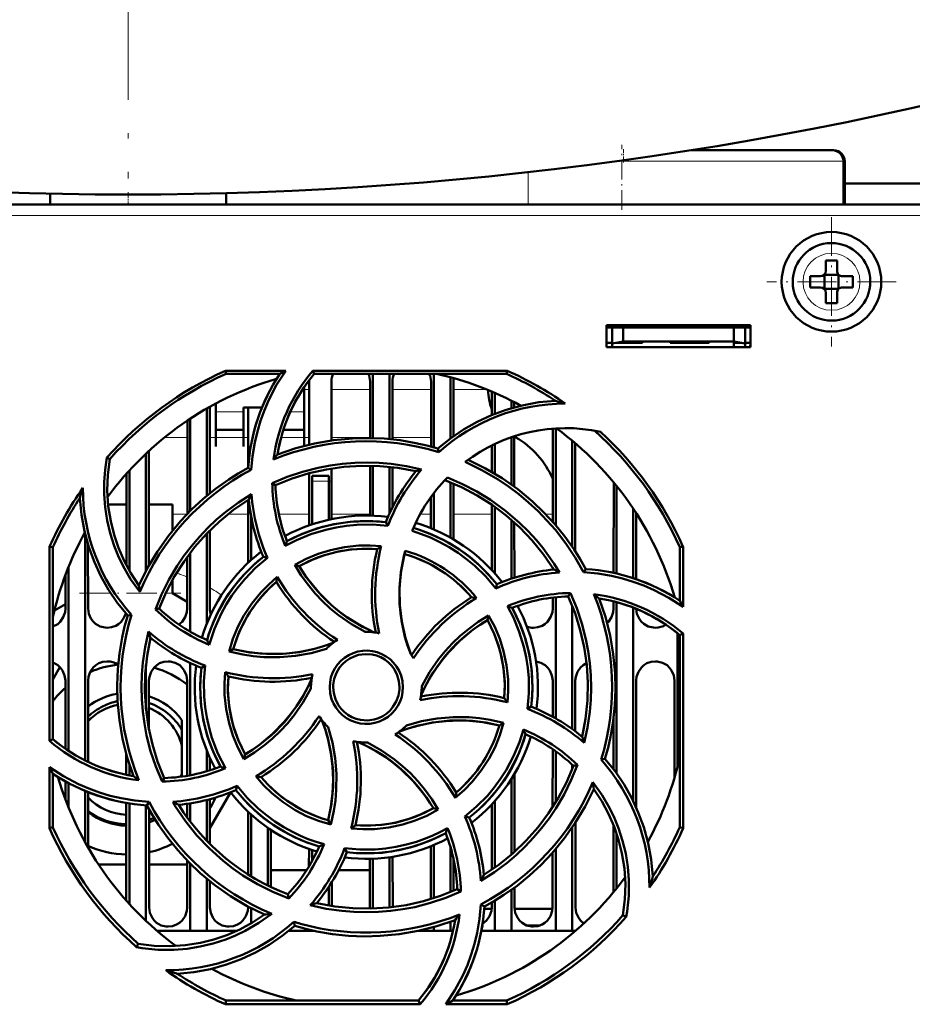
# Model space of a CAD drawing. Extents: x -1768 to 2122, y -1726 to 708.
# Tile 30 of 71: x 387 to 467, y -1472 to -1383. Entities that reach past the tile are written whole.
import ezdxf

# ---------------------------------------------------------------- set-up
doc = ezdxf.new("R2010")
doc.units = 0
doc.linetypes.add('DASHDOT', pattern=[18.5, 12, -3, 0.5, -3])

msp = doc.modelspace()

# ---------------------------------------------------------------- linework, layer by layer
at = {"color": 7, "linetype": 'DASHDOT', "lineweight": 18}
msp.add_line((396.557, -1082.306), (396.557, -1397.397), dxfattribs=at)
at = {"color": 7, "linetype": 'DASHDOT', "lineweight": 18, "ltscale": 0.146631}
msp.add_line((441.142, -1400.228), (441.142, -1394.363), dxfattribs=at)
at = {"color": 7, "linetype": 'DASHDOT', "lineweight": 18, "ltscale": 0.030017}
msp.add_line((441.274, -1394.751), (441.274, -1395.952), dxfattribs=at)
at = {"color": 7, "lineweight": 50}
for p, q in [((460.142, -1394.852), (447.39, -1394.852)), ((460.274, -1394.852), (460.142, -1394.852)), ((461.142, -1399.739), (461.142, -1395.852)), ((461.274, -1399.739), (461.274, -1395.852)), ((501.397, -1397.852), (461.274, -1397.852)), ((389.521, -1399.739), (389.521, -1398.776)), ((405.407, -1399.739), (405.407, -1398.731)), ((495.55, -1399.739), (297.57, -1399.739)), ((459.57, -1404.812), (459.57, -1405.734)), ((460.57, -1405.734), (460.57, -1404.812)), ((458.148, -1406.234), (459.07, -1406.234)), ((459.434, -1406.099), (459.423, -1406.088)), ((459.434, -1406.099), (459.434, -1407.37)), ((460.705, -1406.099), (459.434, -1406.099)), ((460.716, -1406.088), (460.705, -1406.099)), ((460.705, -1406.099), (460.705, -1407.37)), ((461.992, -1406.234), (461.07, -1406.234)), ((458.148, -1407.234), (459.07, -1407.234)), ((459.434, -1407.37), (459.423, -1407.381)), ((459.434, -1407.37), (460.705, -1407.37)), ((460.705, -1407.37), (460.716, -1407.381)), ((461.992, -1407.234), (461.07, -1407.234)), ((459.57, -1407.734), (459.57, -1408.656)), ((460.57, -1407.734), (460.57, -1408.656)), ((439.765, -1412.639), (439.765, -1410.639)), ((439.765, -1410.639), (452.765, -1410.639)), ((439.765, -1410.852), (452.765, -1410.852)), ((440.265, -1410.852), (440.265, -1412.298)), ((441.265, -1412.122), (441.265, -1410.852)), ((451.265, -1410.852), (451.265, -1412.122)), ((452.265, -1410.852), (452.265, -1412.298)), ((452.765, -1410.639), (452.765, -1412.639)), ((439.765, -1412.239), (440.265, -1412.239)), ((452.765, -1412.639), (439.765, -1412.639)), ((440.265, -1412.298), (441.265, -1412.122)), ((440.265, -1412.639), (440.265, -1412.298)), ((441.265, -1412.239), (440.601, -1412.239)), ((441.265, -1412.122), (451.265, -1412.122)), ((443.015, -1412.239), (441.265, -1412.239)), ((443.015, -1412.122), (443.015, -1412.239)), ((443.015, -1412.122), (443.015, -1412.239)), ((443.015, -1412.122), (443.015, -1412.239)), ((443.015, -1412.239), (443.015, -1412.122)), ((443.015, -1412.122), (443.015, -1412.239)), ((445.515, -1412.239), (445.515, -1412.122)), ((447.265, -1412.239), (445.515, -1412.239)), ((449.015, -1412.239), (447.265, -1412.239)), ((449.015, -1412.122), (449.015, -1412.239)), ((449.015, -1412.122), (449.015, -1412.239)), ((449.015, -1412.122), (449.015, -1412.239)), ((449.015, -1412.122), (449.015, -1412.239)), ((449.015, -1412.122), (449.015, -1412.239)), ((449.015, -1412.122), (449.015, -1412.239)), ((449.015, -1412.122), (449.015, -1412.239)), ((451.265, -1412.122), (452.265, -1412.298)), ((451.929, -1412.239), (451.265, -1412.239)), ((451.265, -1412.239), (451.265, -1412.639)), ((452.265, -1412.239), (452.765, -1412.239)), ((452.265, -1412.298), (452.265, -1412.639)), ((452.739, -1412.639), (452.744, -1412.239)), ((405.352, -1414.758), (410.783, -1414.758)), ((405.412, -1415.039), (405.352, -1414.758)), ((410.25, -1415.039), (405.412, -1415.039)), ((413.233, -1414.758), (430.779, -1414.758)), ((413.363, -1415.039), (413.233, -1414.758)), ((430.719, -1415.039), (413.363, -1415.039)), ((418.665, -1415.039), (418.665, -1420.846)), ((420.165, -1415.039), (420.165, -1420.935)), ((424.165, -1415.039), (424.165, -1421.682)), ((425.665, -1415.353), (425.665, -1420.87)), ((430.779, -1414.758), (430.719, -1415.039)), ((412.465, -1418.648), (412.465, -1416.219)), ((412.905, -1421.437), (412.908, -1415.739)), ((414.923, -1415.739), (414.925, -1421.058)), ((418.406, -1420.841), (418.408, -1415.739)), ((420.423, -1415.739), (420.425, -1420.961)), ((423.905, -1421.61), (423.908, -1415.739)), ((425.923, -1415.739), (425.925, -1420.682)), ((429.406, -1418.762), (429.407, -1416.649)), ((429.665, -1416.76), (429.665, -1418.658)), ((403.924, -1418.021), (403.927, -1425.833)), ((404.465, -1417.726), (404.465, -1418.648)), ((406.965, -1418.096), (408.633, -1418.096)), ((406.965, -1418.648), (406.965, -1418.096)), ((407.404, -1423.408), (407.407, -1418.096)), ((431.165, -1417.466), (431.165, -1418.144)), ((431.423, -1417.599), (431.424, -1418.071)), ((403.665, -1418.167), (403.665, -1426.048)), ((404.465, -1418.648), (404.465, -1421.595)), ((406.965, -1421.595), (406.965, -1418.648)), ((412.465, -1421.545), (412.465, -1418.648)), ((401.902, -1427.686), (401.906, -1419.258)), ((402.165, -1419.086), (402.165, -1427.419)), ((404.465, -1420.096), (406.965, -1420.096)), ((410.575, -1420.096), (412.465, -1420.096)), ((431.165, -1420.766), (431.165, -1425.043)), ((431.424, -1420.697), (431.565, -1420.781)), ((431.425, -1420.68), (431.427, -1425.234)), ((434.902, -1428.411), (434.906, -1419.987)), ((435.165, -1419.969), (435.165, -1428.713)), ((404.465, -1421.595), (404.465, -1421.596)), ((406.965, -1421.596), (406.965, -1421.595)), ((429.404, -1423.903), (429.405, -1421.5)), ((429.665, -1421.375), (429.665, -1424.058)), ((436.665, -1421.09), (436.665, -1430.676)), ((436.925, -1421.31), (436.93, -1431.074)), ((398.165, -1422.244), (398.165, -1432.839)), ((398.425, -1422.002), (398.43, -1432.35)), ((424.6, -1422.11), (424.528, -1421.788)), ((394.898, -1422.74), (394.629, -1422.609)), ((418.402, -1427.843), (418.404, -1423.34)), ((418.665, -1423.346), (418.665, -1427.851)), ((396.4, -1432.334), (396.404, -1424.057)), ((396.665, -1423.768), (396.665, -1432.813)), ((407.675, -1423.709), (407.396, -1423.53)), ((412.902, -1428.724), (412.904, -1424.015)), ((413.165, -1424.739), (413.165, -1424.239)), ((414.665, -1424.239), (413.165, -1424.239)), ((414.665, -1424.739), (414.665, -1424.239)), ((414.926, -1423.586), (414.928, -1428.16)), ((420.165, -1423.448), (420.165, -1427.635)), ((420.426, -1423.477), (420.428, -1427.088)), ((409.571, -1424.913), (409.866, -1425.098)), ((413.165, -1428.634), (413.165, -1424.739)), ((414.665, -1424.739), (414.665, -1428.217)), ((425.665, -1424.839), (425.665, -1429.83)), ((425.927, -1424.949), (425.929, -1429.982)), ((440.4, -1433.015), (440.404, -1424.846)), ((440.665, -1425.167), (440.665, -1433.081)), ((424.165, -1425.812), (424.165, -1429.09)), ((394.746, -1426.852), (396.402, -1426.852)), ((398.427, -1426.852), (400.565, -1426.852)), ((400.565, -1426.852), (400.565, -1429.196)), ((407.4, -1432.091), (407.403, -1426.419)), ((423.902, -1428.98), (423.903, -1426.162)), ((429.4, -1432.767), (429.403, -1426.862)), ((429.665, -1427.046), (429.665, -1433.059)), ((442.165, -1427.209), (442.165, -1433.488)), ((442.428, -1427.609), (442.431, -1433.577)), ((407.665, -1431.846), (407.665, -1427.943)), ((420.009, -1428.763), (419.819, -1428.442)), ((431.165, -1428.226), (431.165, -1433.539)), ((431.428, -1428.458), (431.431, -1433.452)), ((392.665, -1429.472), (392.665, -1449.946)), ((403.665, -1429.458), (403.665, -1437.604)), ((403.929, -1429.19), (403.932, -1436.239)), ((392.929, -1430.435), (392.932, -1436.239)), ((389.453, -1448.185), (389.469, -1430.622)), ((389.469, -1430.622), (389.765, -1430.686)), ((389.765, -1448.041), (389.765, -1430.686)), ((402.165, -1431.207), (402.165, -1438.326)), ((446.365, -1430.686), (446.661, -1430.622)), ((446.365, -1435.524), (446.365, -1430.686)), ((446.661, -1430.622), (446.666, -1436.094)), ((401.898, -1436.239), (401.901, -1431.561)), ((409.137, -1431.659), (408.772, -1431.565)), ((411.596, -1432.297), (412.005, -1432.406)), ((390.898, -1436.239), (390.9, -1433.188)), ((391.165, -1432.504), (391.165, -1449.088)), ((434.9, -1432.728), (434.9, -1432.542)), ((437.69, -1432.957), (437.874, -1432.67)), ((400.565, -1433.653), (400.565, -1434.852)), ((429.745, -1434.413), (429.839, -1434.045)), ((400.565, -1434.852), (401.898, -1435.636)), ((436.497, -1434.836), (436.306, -1435.14)), ((390.898, -1435.832), (389.903, -1436.417)), ((434.898, -1436.239), (434.899, -1435.243)), ((435.165, -1435.213), (435.165, -1446.158)), ((440.398, -1436.239), (440.399, -1435.585)), ((440.665, -1435.658), (440.665, -1451.119)), ((445.899, -1435.227), (445.899, -1435.198)), ((399.017, -1436.32), (399.368, -1436.239)), ((436.665, -1435.987), (436.665, -1447.123)), ((442.165, -1436.153), (442.165, -1453.621)), ((396.852, -1436.801), (396.514, -1436.876)), ((429.11, -1436.864), (428.998, -1437.279)), ((446.165, -1438.472), (446.165, -1450.508)), ((446.365, -1438.637), (446.668, -1438.496)), ((446.668, -1438.496), (446.684, -1456.06)), ((446.365, -1455.992), (446.365, -1438.637)), ((405.674, -1440.111), (406.049, -1439.894)), ((402.165, -1441.147), (402.165, -1451.291)), ((389.765, -1442.629), (390.401, -1441.527)), ((398.165, -1441.326), (398.165, -1445.337)), ((403.505, -1441.388), (403.169, -1441.585)), ((390.893, -1448.898), (390.896, -1442.739)), ((392.935, -1442.739), (392.938, -1450.08)), ((398.435, -1442.739), (398.437, -1447.183)), ((401.892, -1451.339), (401.896, -1442.739)), ((434.894, -1446.005), (434.896, -1442.739)), ((436.935, -1442.739), (436.937, -1447.323)), ((442.435, -1442.739), (442.44, -1454.209)), ((445.891, -1451.505), (445.896, -1442.739)), ((413.065, -1443.339), (413.066, -1443.446)), ((423.065, -1443.339), (423.064, -1443.232)), ((432.625, -1445.293), (432.962, -1445.093)), ((401.415, -1447.197), (401.415, -1446.319)), ((440.392, -1450.75), (440.394, -1446.125)), ((401.415, -1447.197), (401.415, -1448.636)), ((430.465, -1446.563), (430.081, -1446.784)), ((389.765, -1448.041), (389.453, -1448.185)), ((401.415, -1451.067), (401.415, -1448.636)), ((403.665, -1449.074), (403.665, -1450.928)), ((434.89, -1454.154), (434.893, -1448.934)), ((435.165, -1449.123), (435.165, -1453.715)), ((396.392, -1451.241), (396.392, -1449.389)), ((403.938, -1449.717), (403.939, -1450.844)), ((407.017, -1449.83), (407.132, -1449.399)), ((439.266, -1449.88), (439.617, -1449.802)), ((389.446, -1456.06), (389.451, -1450.558)), ((396.665, -1450.29), (396.665, -1451.295)), ((436.665, -1450.348), (436.665, -1450.69)), ((437.128, -1450.355), (436.762, -1450.439)), ((389.765, -1455.992), (389.765, -1451.154)), ((390.891, -1453.465), (390.891, -1451.837)), ((399.624, -1451.858), (399.824, -1451.538)), ((401.415, -1451.067), (401.415, -1451.411)), ((431.165, -1451.624), (431.165, -1458.454)), ((431.439, -1451.175), (431.442, -1458.209)), ((391.165, -1451.99), (391.165, -1454.174)), ((392.665, -1452.707), (392.665, -1457.333)), ((406.393, -1452.243), (406.292, -1452.632)), ((392.94, -1452.819), (392.942, -1457.824)), ((403.665, -1453.52), (403.665, -1457.217)), ((403.94, -1453.449), (403.942, -1457.498)), ((405.814, -1452.833), (403.941, -1456.077)), ((429.665, -1453.62), (429.665, -1459.632)), ((396.386, -1462.601), (396.39, -1453.785)), ((396.665, -1453.834), (396.665, -1462.911)), ((398.165, -1454.002), (398.165, -1464.434)), ((398.257, -1454.008), (398.453, -1453.702)), ((398.44, -1454.343), (398.444, -1463.239)), ((401.89, -1455.101), (401.89, -1453.868)), ((402.165, -1453.827), (402.165, -1455.47)), ((424.563, -1454.391), (424.125, -1454.272)), ((429.388, -1459.826), (429.39, -1453.922)), ((407.387, -1460.25), (407.39, -1454.577)), ((407.665, -1460.422), (407.665, -1454.832)), ((414.846, -1455.751), (414.62, -1455.355)), ((426.968, -1455.014), (427.359, -1455.113)), ((389.765, -1455.992), (389.446, -1456.06)), ((409.165, -1461.248), (409.165, -1456.029)), ((409.441, -1456.219), (409.443, -1461.384)), ((436.665, -1456.002), (436.665, -1465.339)), ((436.941, -1455.588), (436.944, -1463.239)), ((440.387, -1461.852), (440.39, -1455.771)), ((446.684, -1456.06), (446.365, -1455.992)), ((440.665, -1456.521), (440.665, -1461.511)), ((412.888, -1459.517), (412.889, -1457.949)), ((413.165, -1459.04), (413.165, -1458.044)), ((416.103, -1457.886), (416.311, -1458.236)), ((423.886, -1462.475), (423.889, -1457.703)), ((424.165, -1457.588), (424.165, -1462.387)), ((425.665, -1457.776), (425.665, -1461.839)), ((435.165, -1457.962), (435.165, -1465.339)), ((401.886, -1463.239), (401.888, -1458.978)), ((418.386, -1463.239), (418.388, -1458.836)), ((418.665, -1458.828), (418.665, -1463.331)), ((420.165, -1458.696), (420.165, -1463.229)), ((420.442, -1458.656), (420.444, -1463.197)), ((425.942, -1458.868), (425.944, -1461.721)), ((434.886, -1463.239), (434.888, -1458.28)), ((396.388, -1459.352), (393.887, -1459.352)), ((401.888, -1459.352), (398.443, -1459.352)), ((402.165, -1459.259), (402.165, -1465.339)), ((409.442, -1459.852), (412.679, -1459.852)), ((415.568, -1459.852), (418.387, -1459.852)), ((403.665, -1460.628), (403.665, -1465.339)), ((403.943, -1460.856), (403.944, -1463.239)), ((414.665, -1461.382), (414.665, -1463.048)), ((414.943, -1460.948), (414.944, -1463.095)), ((426.593, -1461.786), (426.265, -1461.58)), ((431.165, -1461.635), (431.165, -1465.339)), ((431.443, -1461.432), (431.444, -1463.239)), ((410.966, -1462.036), (411.053, -1462.415)), ((407.386, -1463.239), (407.386, -1463.144)), ((407.665, -1464.666), (407.665, -1463.292)), ((418.383, -1463.337), (418.386, -1463.239)), ((428.42, -1462.947), (428.735, -1463.148)), ((429.381, -1463.352), (428.72, -1463.352)), ((429.386, -1463.239), (429.386, -1462.783)), ((429.665, -1462.619), (429.665, -1465.339)), ((434.881, -1463.352), (431.449, -1463.352)), ((441.232, -1463.938), (441.537, -1464.086)), ((411.601, -1464.89), (411.521, -1464.524)), ((411.581, -1464.909), (411.625, -1464.897)), ((424.165, -1464.998), (424.165, -1465.339)), ((425.665, -1464.516), (425.665, -1465.339)), ((433.768, -1464.852), (432.562, -1464.852)), ((402.165, -1465.339), (399.17, -1465.339)), ((403.665, -1465.339), (402.165, -1465.339)), ((406.386, -1465.339), (403.665, -1465.339)), ((413.165, -1465.339), (411.07, -1465.339)), ((413.165, -1465.339), (413.165, -1465.3)), ((413.343, -1465.339), (413.165, -1465.339)), ((424.165, -1465.339), (422.792, -1465.339)), ((425.665, -1465.339), (424.165, -1465.339)), ((425.896, -1465.339), (425.665, -1465.339)), ((429.665, -1465.339), (428.451, -1465.339)), ((431.165, -1465.339), (429.665, -1465.339)), ((435.165, -1465.339), (431.165, -1465.339)), ((436.665, -1465.339), (435.165, -1465.339)), ((436.96, -1465.339), (436.665, -1465.339)), ((397.467, -1466.506), (397.317, -1466.813)), ((405.341, -1471.972), (405.412, -1471.639)), ((422.922, -1471.972), (405.341, -1471.972)), ((405.412, -1471.639), (422.767, -1471.639)), ((422.767, -1471.639), (422.922, -1471.972)), ((430.79, -1471.972), (425.246, -1471.972)), ((425.88, -1471.639), (430.719, -1471.639)), ((430.719, -1471.639), (430.79, -1471.972))]:
    msp.add_line(p, q, dxfattribs=at)
at = {"color": 7, "lineweight": 18}
for p, q in [((440.615, -1395.852), (441.142, -1395.852)), ((441.142, -1395.852), (461.142, -1395.852)), ((461.142, -1395.852), (461.274, -1395.852)), ((432.69, -1399.739), (432.69, -1396.837)), ((495.55, -1400.734), (297.57, -1400.734)), ((460.046, -1404.163), (460.07, -1404.163)), ((457.498, -1406.758), (457.498, -1406.734)), ((462.641, -1406.711), (462.641, -1406.734)), ((460.093, -1409.306), (460.07, -1409.306)), ((412.908, -1416.451), (412.478, -1416.451)), ((418.408, -1416.451), (414.923, -1416.451)), ((423.908, -1416.451), (420.423, -1416.451)), ((428.93, -1416.451), (425.923, -1416.451)), ((406.965, -1418.465), (404.465, -1418.465)), ((412.465, -1418.465), (411.206, -1418.465)), ((399.841, -1420.781), (401.906, -1420.781)), ((403.925, -1420.781), (407.406, -1420.781)), ((410.376, -1420.781), (412.906, -1420.781)), ((414.925, -1420.781), (418.406, -1420.781)), ((420.425, -1420.781), (423.906, -1420.781)), ((431.425, -1420.781), (431.565, -1420.781)), ((413.165, -1424.739), (414.665, -1424.739)), ((400.565, -1427.71), (401.88, -1427.71)), ((405.584, -1427.71), (407.402, -1427.71)), ((410.167, -1427.71), (412.902, -1427.71)), ((414.928, -1427.71), (418.402, -1427.71)), ((422.955, -1427.71), (423.902, -1427.71)), ((425.928, -1427.71), (429.402, -1427.71)), ((434.251, -1427.71), (434.902, -1427.71)), ((392.931, -1434.852), (394.981, -1434.852)), ((399.954, -1434.852), (400.565, -1434.852)), ((409.594, -1459.852), (409.443, -1460.087))]:
    msp.add_line(p, q, dxfattribs=at)
at = {"color": 7, "linetype": 'DASHDOT', "lineweight": 18, "ltscale": 0.03024}
msp.add_line((396.565, -1399.84), (396.565, -1398.631), dxfattribs=at)
at = {"color": 7, "linetype": 'DASHDOT', "lineweight": 18, "ltscale": 0.292502}
msp.add_line((460.07, -1400.884), (460.07, -1412.584), dxfattribs=at)
at = {"color": 7, "linetype": 'DASHDOT', "lineweight": 18, "ltscale": 0.2925}
msp.add_line((465.92, -1406.734), (454.22, -1406.734), dxfattribs=at)
at = {"color": 7, "linetype": 'DASHDOT', "lineweight": 18, "ltscale": 0.003525}
for p, q in [((441.265, -1412.11), (441.265, -1412.251)), ((447.265, -1412.11), (447.265, -1412.251))]:
    msp.add_line(p, q, dxfattribs=at)
at = {"color": 7, "linetype": 'DASHDOT', "lineweight": 18, "ltscale": 0.045015}
msp.add_line((414.815, -1424.739), (413.015, -1424.739), dxfattribs=at)
at = {"color": 7, "linetype": 'DASHDOT', "lineweight": 18, "ltscale": 0.229031}
msp.add_line((392.167, -1434.852), (401.329, -1434.852), dxfattribs=at)
at = {"color": 7, "lineweight": 50}
for points in [[(410.783, -1414.758), (409.965, -1416.035), (409.266, -1417.377), (408.862, -1418.315), (408.514, -1419.276), (408.224, -1420.247), (407.993, -1421.232), (407.789, -1422.462), (407.675, -1423.709)], [(424.528, -1421.788), (425.658, -1420.875), (426.843, -1420.071), (428.08, -1419.373), (429.366, -1418.779), (430.701, -1418.287), (432.144, -1417.889), (433.628, -1417.615), (435.146, -1417.47)], [(410.045, -1422.317), (411.707, -1421.755), (413.391, -1421.328), (415.091, -1421.035), (416.803, -1420.875), (418.242, -1420.84), (419.68, -1420.896), (421.115, -1421.045), (422.55, -1421.289), (423.541, -1421.515), (424.528, -1421.788)], [(397.599, -1434.739), (396.776, -1433.572), (396.07, -1432.339), (395.659, -1431.471), (395.302, -1430.577), (394.937, -1429.439), (394.662, -1428.276), (394.479, -1427.095), (394.389, -1425.904), (394.389, -1424.804), (394.469, -1423.705), (394.629, -1422.609)], [(394.899, -1422.74), (394.716, -1424.166), (394.67, -1425.582), (394.76, -1426.98), (394.979, -1428.357), (395.281, -1429.572), (395.682, -1430.757), (396.187, -1431.915), (396.805, -1433.051), (397.53, -1434.145)], [(409.569, -1424.914), (410.926, -1424.345), (412.313, -1423.88), (413.727, -1423.518), (414.813, -1423.313), (415.909, -1423.166), (417.016, -1423.078), (418.126, -1423.05), (419.221, -1423.082), (420.312, -1423.173), (421.69, -1423.375), (423.06, -1423.674)], [(422.536, -1423.845), (420.909, -1423.541), (419.279, -1423.374), (417.653, -1423.342), (416.033, -1423.443), (414.459, -1423.666), (412.903, -1424.015), (411.369, -1424.492), (409.865, -1425.098)], [(437.69, -1432.957), (436.926, -1431.623), (436.076, -1430.351), (435.14, -1429.143), (434.378, -1428.275), (433.57, -1427.446), (432.717, -1426.654), (431.824, -1425.908), (430.908, -1425.219), (429.958, -1424.581), (428.509, -1423.736), (426.992, -1423.001)], [(427.258, -1422.803), (428.831, -1423.581), (430.324, -1424.469), (431.734, -1425.465), (433.057, -1426.562), (434.1, -1427.555), (435.077, -1428.61), (435.986, -1429.731), (436.828, -1430.918), (437.369, -1431.779), (437.874, -1432.67)], [(397.53, -1434.145), (398.308, -1432.572), (399.196, -1431.079), (400.192, -1429.67), (401.288, -1428.346), (402.281, -1427.304), (403.337, -1426.327), (404.457, -1425.418), (405.645, -1424.576), (406.506, -1424.035), (407.396, -1423.53)], [(435.011, -1432.717), (434.075, -1431.351), (433.041, -1430.08), (431.913, -1428.908), (430.697, -1427.833), (429.426, -1426.878), (428.078, -1426.024), (426.657, -1425.277), (425.164, -1424.641)], [(425.383, -1424.415), (426.736, -1424.993), (428.035, -1425.664), (429.279, -1426.426), (430.625, -1427.402), (431.89, -1428.484), (432.677, -1429.254), (433.42, -1430.065), (433.99, -1430.753), (434.53, -1431.468), (435.039, -1432.208), (435.517, -1432.973)], [(399.016, -1436.32), (399.575, -1434.958), (400.227, -1433.648), (400.972, -1432.392), (401.594, -1431.48), (402.265, -1430.602), (402.987, -1429.757), (403.753, -1428.952), (404.549, -1428.2), (405.385, -1427.493), (406.509, -1426.658), (407.694, -1425.898)], [(396.514, -1436.876), (395.602, -1435.746), (394.797, -1434.561), (394.099, -1433.324), (393.505, -1432.038), (393.014, -1430.704), (392.615, -1429.26), (392.341, -1427.776), (392.196, -1426.258)], [(407.443, -1426.393), (406.077, -1427.329), (404.807, -1428.363), (403.634, -1429.491), (402.559, -1430.707), (401.604, -1431.978), (400.75, -1433.326), (400.004, -1434.747), (399.368, -1436.24)], [(420.009, -1428.763), (418.617, -1428.648), (417.221, -1428.667), (416.277, -1428.757), (415.335, -1428.905), (414.394, -1429.114), (413.051, -1429.523), (411.764, -1430.056), (410.749, -1430.585)], [(410.898, -1430.162), (412.269, -1429.499), (413.684, -1428.979), (415.136, -1428.61), (416.618, -1428.395), (418.123, -1428.333), (418.97, -1428.365), (419.819, -1428.442)], [(429.745, -1434.413), (428.846, -1433.349), (427.849, -1432.377), (427.123, -1431.775), (426.346, -1431.208), (425.536, -1430.691), (424.714, -1430.235), (423.87, -1429.835), (423.044, -1429.507), (422.198, -1429.228)], [(411.594, -1432.298), (412.636, -1431.747), (413.713, -1431.298), (414.82, -1430.951), (416.092, -1430.685), (417.385, -1430.552), (418.398, -1430.542), (419.416, -1430.613)], [(419.045, -1430.878), (417.829, -1430.838), (416.627, -1430.913), (415.445, -1431.105), (414.288, -1431.414), (413.161, -1431.837), (412.004, -1432.407)], [(422.072, -1440.348), (421.591, -1438.902), (421.258, -1437.432), (421.079, -1435.945), (421.057, -1434.449), (421.19, -1432.951), (421.356, -1431.991), (421.584, -1431.035)], [(421.509, -1431.323), (421.212, -1432.817), (421.065, -1434.317), (421.073, -1435.815), (421.238, -1437.304), (421.557, -1438.777), (421.793, -1439.566), (422.072, -1440.348)], [(409.137, -1431.659), (408.069, -1432.566), (407.094, -1433.569), (406.49, -1434.301), (405.929, -1435.072), (405.412, -1435.885), (404.956, -1436.71), (404.343, -1438.081), (403.878, -1439.505)], [(417.968, -1438.34), (416.722, -1437.638), (415.552, -1436.824), (414.813, -1436.218), (414.112, -1435.566), (413.45, -1434.869), (412.833, -1434.134), (412.182, -1433.24), (411.594, -1432.298)], [(412.005, -1432.406), (412.421, -1433.06), (412.866, -1433.687), (413.842, -1434.856), (414.927, -1435.916), (415.627, -1436.497), (416.365, -1437.038), (417.14, -1437.536), (417.947, -1437.989), (418.783, -1438.391)], [(446.666, -1436.094), (445.393, -1435.273), (444.054, -1434.57), (443.118, -1434.164), (442.159, -1433.812), (441.189, -1433.519), (440.206, -1433.285), (438.957, -1433.074), (437.69, -1432.957)], [(405.674, -1440.112), (406.023, -1438.983), (406.467, -1437.902), (407.005, -1436.872), (407.716, -1435.785), (408.535, -1434.778), (409.248, -1434.052), (410.022, -1433.38)], [(436.496, -1434.833), (437.066, -1436.189), (437.534, -1437.574), (437.897, -1438.987), (438.105, -1440.074), (438.253, -1441.171), (438.343, -1442.277), (438.373, -1443.386), (438.343, -1444.48), (438.254, -1445.57), (438.049, -1446.977), (437.743, -1448.374)], [(437.559, -1447.81), (437.863, -1446.183), (438.03, -1444.553), (438.062, -1442.927), (437.962, -1441.307), (437.738, -1439.733), (437.389, -1438.176), (436.912, -1436.643), (436.306, -1435.138)], [(439.087, -1435.319), (439.649, -1436.981), (440.076, -1438.665), (440.369, -1440.365), (440.53, -1442.077), (440.565, -1443.516), (440.509, -1444.953), (440.36, -1446.389), (440.115, -1447.823), (439.889, -1448.815), (439.617, -1449.802)], [(389.765, -1437.866), (390.194, -1437.636), (390.424, -1437.428), (390.701, -1437.022), (390.863, -1436.562), (390.898, -1436.239)], [(392.932, -1436.239), (393.004, -1436.704), (393.2, -1437.15), (393.385, -1437.404), (393.612, -1437.617), (394.026, -1437.851), (394.487, -1437.962), (394.665, -1437.971)], [(394.665, -1437.971), (395.057, -1437.927), (395.43, -1437.796), (395.694, -1437.636), (395.924, -1437.428), (396.174, -1437.072), (396.336, -1436.67)], [(401.138, -1437.676), (401.424, -1437.428), (401.701, -1437.022), (401.863, -1436.562), (401.898, -1436.239)], [(432.625, -1445.293), (432.744, -1443.911), (432.728, -1442.523), (432.64, -1441.579), (432.493, -1440.638), (432.286, -1439.696), (431.879, -1438.349), (431.347, -1437.055), (430.811, -1436.021)], [(431.242, -1436.172), (431.906, -1437.543), (432.425, -1438.958), (432.794, -1440.41), (433.009, -1441.892), (433.071, -1443.397), (433.04, -1444.243), (432.962, -1445.093)], [(433.165, -1437.971), (433.557, -1437.927), (433.93, -1437.796), (434.194, -1437.636), (434.424, -1437.428), (434.701, -1437.022), (434.863, -1436.562), (434.898, -1436.239)], [(439.808, -1437.544), (439.924, -1437.428), (440.201, -1437.022), (440.363, -1436.562), (440.398, -1436.239)], [(442.432, -1436.26), (442.507, -1436.715), (442.7, -1437.15), (442.885, -1437.404), (443.112, -1437.617), (443.526, -1437.851), (443.987, -1437.962), (444.165, -1437.971)], [(397.043, -1451.359), (396.481, -1449.697), (396.054, -1448.013), (395.761, -1446.313), (395.601, -1444.601), (395.566, -1443.162), (395.622, -1441.725), (395.771, -1440.289), (396.016, -1438.854), (396.242, -1437.863), (396.514, -1436.876)], [(428.998, -1437.279), (428.344, -1437.695), (427.717, -1438.14), (426.548, -1439.116), (425.488, -1440.201), (424.907, -1440.901), (424.366, -1441.639), (423.868, -1442.414), (423.416, -1443.221), (423.013, -1444.057)], [(423.064, -1443.232), (423.768, -1441.986), (424.583, -1440.816), (425.191, -1440.076), (425.844, -1439.375), (426.541, -1438.713), (427.277, -1438.096), (428.169, -1437.447), (429.109, -1436.862)], [(430.527, -1444.318), (430.566, -1443.103), (430.491, -1441.901), (430.299, -1440.719), (429.991, -1439.561), (429.567, -1438.435), (428.997, -1437.278)], [(429.109, -1436.862), (429.659, -1437.896), (430.109, -1438.966), (430.457, -1440.07), (430.725, -1441.341), (430.86, -1442.636), (430.872, -1443.667), (430.801, -1444.705)], [(399.624, -1451.86), (399.055, -1450.501), (398.589, -1449.113), (398.226, -1447.698), (398.021, -1446.614), (397.875, -1445.52), (397.787, -1444.411), (397.758, -1443.301), (397.79, -1442.205), (397.88, -1441.113), (398.086, -1439.712), (398.392, -1438.32)], [(398.572, -1438.868), (398.267, -1440.495), (398.1, -1442.125), (398.069, -1443.751), (398.169, -1445.371), (398.392, -1446.945), (398.741, -1448.502), (399.218, -1450.035), (399.824, -1451.54)], [(406.049, -1439.895), (407.543, -1440.192), (409.043, -1440.339), (410.542, -1440.331), (412.031, -1440.166), (413.503, -1439.847), (414.293, -1439.611), (415.074, -1439.332)], [(406.049, -1439.894), (407.265, -1440.145), (408.482, -1440.291), (409.696, -1440.337), (410.9, -1440.286), (412.103, -1440.138), (413.3, -1439.892), (414.194, -1439.641), (415.074, -1439.332)], [(414.459, -1439.875), (413.08, -1440.261), (411.676, -1440.514), (410.247, -1440.634), (408.812, -1440.62), (407.86, -1440.536), (406.914, -1440.393), (405.674, -1440.112)], [(414.758, -1443.339), (414.786, -1442.896), (414.872, -1442.467), (415.017, -1442.053), (415.218, -1441.66), (415.473, -1441.289), (415.772, -1440.956), (416.104, -1440.675), (416.473, -1440.441), (416.882, -1440.254), (417.312, -1440.121), (417.746, -1440.047), (418.183, -1440.033), (418.619, -1440.08), (419.055, -1440.187), (419.476, -1440.35), (419.86, -1440.56), (420.209, -1440.819), (420.525, -1441.129), (420.798, -1441.48), (421.028, -1441.871), (421.198, -1442.273), (421.33, -1442.796), (421.373, -1443.339)], [(390.896, -1442.739), (390.824, -1442.274), (390.628, -1441.829), (390.444, -1441.575), (390.217, -1441.361), (390.001, -1441.22), (389.765, -1441.114)], [(394.665, -1441.008), (394.273, -1441.052), (393.901, -1441.183), (393.637, -1441.343), (393.407, -1441.552), (393.131, -1441.958), (392.97, -1442.417), (392.935, -1442.739)], [(400.165, -1441.008), (399.773, -1441.052), (399.401, -1441.183), (399.137, -1441.343), (398.907, -1441.552), (398.631, -1441.958), (398.47, -1442.417), (398.435, -1442.739)], [(401.896, -1442.739), (401.824, -1442.274), (401.628, -1441.829), (401.444, -1441.575), (401.217, -1441.361), (400.803, -1441.128), (400.342, -1441.017), (400.165, -1441.008)], [(421.065, -1443.339), (421.01, -1442.794), (420.851, -1442.251), (420.595, -1441.737), (420.356, -1441.404), (420.07, -1441.107), (419.737, -1440.849), (419.373, -1440.64), (418.984, -1440.482), (418.584, -1440.383), (417.964, -1440.341), (417.346, -1440.425), (416.953, -1440.553), (416.573, -1440.738), (416.218, -1440.976), (415.916, -1441.246), (415.657, -1441.556), (415.365, -1442.052), (415.169, -1442.586), (415.073, -1443.133), (415.065, -1443.339)], [(434.896, -1442.739), (434.824, -1442.274), (434.628, -1441.829), (434.444, -1441.575), (434.217, -1441.361), (433.826, -1441.137), (433.391, -1441.022)], [(437.946, -1441.162), (437.637, -1441.343), (437.407, -1441.552), (437.131, -1441.958), (436.97, -1442.417), (436.935, -1442.739)], [(444.165, -1441.008), (443.773, -1441.052), (443.401, -1441.183), (443.137, -1441.343), (442.907, -1441.552), (442.631, -1441.958), (442.47, -1442.417), (442.435, -1442.739)], [(445.896, -1442.739), (445.824, -1442.274), (445.628, -1441.829), (445.444, -1441.575), (445.217, -1441.361), (444.803, -1441.128), (444.342, -1441.017), (444.165, -1441.008)], [(404.888, -1450.506), (404.225, -1449.135), (403.705, -1447.72), (403.336, -1446.268), (403.121, -1444.786), (403.06, -1443.281), (403.091, -1442.435), (403.168, -1441.585)], [(403.505, -1441.388), (403.39, -1442.788), (403.411, -1444.189), (403.501, -1445.136), (403.651, -1446.078), (403.86, -1447.02), (404.121, -1447.925), (404.657, -1449.329), (405.337, -1450.664)], [(407.018, -1449.832), (406.465, -1448.782), (406.014, -1447.7), (405.665, -1446.589), (405.399, -1445.315), (405.266, -1444.023), (405.255, -1443.001), (405.328, -1441.975)], [(405.604, -1442.36), (405.564, -1443.575), (405.639, -1444.777), (405.831, -1445.959), (406.14, -1447.117), (406.563, -1448.244), (407.133, -1449.4)], [(407.132, -1449.399), (407.786, -1448.983), (408.413, -1448.538), (409.582, -1447.562), (410.642, -1446.477), (411.223, -1445.777), (411.764, -1445.04), (412.263, -1444.264), (412.715, -1443.457), (413.117, -1442.621)], [(413.066, -1443.446), (412.365, -1444.693), (411.552, -1445.864), (410.946, -1446.604), (410.294, -1447.306), (409.597, -1447.969), (408.862, -1448.586), (407.965, -1449.241), (407.018, -1449.832)], [(421.373, -1443.339), (421.345, -1443.782), (421.26, -1444.211), (421.115, -1444.625), (420.915, -1445.019), (420.661, -1445.391), (420.363, -1445.724), (420.032, -1446.006), (419.663, -1446.24), (419.254, -1446.428), (418.825, -1446.562), (418.39, -1446.636), (417.953, -1446.651), (417.518, -1446.605), (417.081, -1446.499), (416.66, -1446.337), (416.276, -1446.127), (415.926, -1445.869), (415.61, -1445.56), (415.336, -1445.209), (415.106, -1444.819), (414.934, -1444.417), (414.801, -1443.888), (414.758, -1443.339)], [(415.065, -1443.339), (415.12, -1443.884), (415.279, -1444.427), (415.535, -1444.941), (415.774, -1445.274), (416.06, -1445.57), (416.394, -1445.828), (416.757, -1446.038), (417.147, -1446.196), (417.547, -1446.295), (418.167, -1446.337), (418.784, -1446.253), (419.177, -1446.125), (419.557, -1445.94), (419.912, -1445.702), (420.214, -1445.432), (420.473, -1445.122), (420.765, -1444.626), (420.961, -1444.092), (421.057, -1443.545), (421.065, -1443.339)], [(414.621, -1455.355), (414.918, -1453.861), (415.065, -1452.361), (415.057, -1450.862), (414.892, -1449.373), (414.574, -1447.901), (414.337, -1447.111), (414.059, -1446.33)], [(414.62, -1455.355), (414.871, -1454.139), (415.017, -1452.922), (415.063, -1451.708), (415.012, -1450.504), (414.864, -1449.301), (414.618, -1448.104), (414.367, -1447.21), (414.059, -1446.33)], [(430.081, -1446.783), (428.587, -1446.486), (427.087, -1446.339), (425.589, -1446.347), (424.1, -1446.512), (422.627, -1446.831), (421.838, -1447.067), (421.056, -1447.346)], [(430.081, -1446.784), (428.865, -1446.533), (427.648, -1446.387), (426.434, -1446.341), (425.23, -1446.392), (424.028, -1446.54), (422.83, -1446.786), (421.937, -1447.037), (421.056, -1447.346)], [(421.681, -1446.793), (423.062, -1446.408), (424.468, -1446.156), (425.899, -1446.038), (427.336, -1446.054), (428.289, -1446.138), (429.235, -1446.282), (430.466, -1446.562)], [(414.611, -1446.955), (414.998, -1448.335), (415.251, -1449.74), (415.371, -1451.171), (415.356, -1452.607), (415.273, -1453.56), (415.13, -1454.506), (414.848, -1455.751)], [(430.466, -1446.562), (430.126, -1447.68), (429.689, -1448.753), (429.156, -1449.778), (428.448, -1450.867), (427.627, -1451.88), (426.898, -1452.629), (426.102, -1453.322)], [(426.968, -1455.014), (428.026, -1454.124), (428.994, -1453.133), (429.599, -1452.405), (430.161, -1451.635), (430.681, -1450.822), (431.347, -1449.58), (431.887, -1448.287), (432.244, -1447.162)], [(424.125, -1454.272), (423.709, -1453.618), (423.264, -1452.991), (422.289, -1451.822), (421.203, -1450.762), (420.503, -1450.181), (419.766, -1449.64), (418.991, -1449.141), (418.183, -1448.689), (417.347, -1448.287)], [(418.182, -1448.338), (419.429, -1449.041), (420.601, -1449.856), (421.341, -1450.463), (422.043, -1451.116), (422.706, -1451.813), (423.323, -1452.549), (423.976, -1453.445), (424.565, -1454.39)], [(439.617, -1449.802), (440.529, -1450.932), (441.334, -1452.117), (442.031, -1453.354), (442.626, -1454.64), (443.117, -1455.974), (443.515, -1457.418), (443.789, -1458.902), (443.934, -1460.42)], [(389.451, -1450.558), (390.724, -1451.38), (392.063, -1452.084), (392.999, -1452.491), (393.959, -1452.843), (394.928, -1453.136), (395.912, -1453.372), (397.173, -1453.584), (398.453, -1453.702)], [(437.129, -1450.354), (436.574, -1451.716), (435.926, -1453.026), (435.185, -1454.282), (434.563, -1455.198), (433.892, -1456.08), (433.174, -1456.925), (432.412, -1457.73), (431.618, -1458.483), (430.784, -1459.191), (429.629, -1460.052), (428.408, -1460.833)], [(428.688, -1460.285), (430.054, -1459.349), (431.324, -1458.315), (432.496, -1457.187), (433.571, -1455.971), (434.526, -1454.7), (435.38, -1453.352), (436.127, -1451.931), (436.762, -1450.438)], [(414.848, -1455.751), (413.735, -1455.412), (412.665, -1454.976), (411.641, -1454.443), (410.55, -1453.731), (409.533, -1452.907), (408.782, -1452.175), (408.084, -1451.377)], [(406.393, -1452.243), (407.303, -1453.317), (408.308, -1454.295), (409.04, -1454.901), (409.81, -1455.461), (410.622, -1455.979), (411.444, -1456.434), (412.127, -1456.761), (412.822, -1457.051), (413.531, -1457.301), (414.254, -1457.515)], [(438.6, -1452.533), (437.823, -1454.106), (436.934, -1455.599), (435.939, -1457.008), (434.842, -1458.332), (433.849, -1459.374), (432.794, -1460.351), (431.673, -1461.26), (430.486, -1462.102), (429.625, -1462.643), (428.735, -1463.148)], [(438.527, -1451.908), (439.355, -1453.073), (440.066, -1454.305), (440.48, -1455.173), (440.84, -1456.066), (441.21, -1457.204), (441.49, -1458.367), (441.677, -1459.548), (441.772, -1460.741), (441.762, -1462.17), (441.617, -1463.598), (441.537, -1464.086)], [(441.232, -1463.938), (441.415, -1462.512), (441.46, -1461.096), (441.371, -1459.698), (441.152, -1458.321), (440.849, -1457.106), (440.448, -1455.921), (439.943, -1454.763), (439.325, -1453.627), (438.6, -1452.533)], [(408.871, -1463.874), (407.298, -1463.097), (405.806, -1462.208), (404.396, -1461.213), (403.073, -1460.116), (402.03, -1459.123), (401.054, -1458.067), (400.144, -1456.947), (399.303, -1455.76), (398.761, -1454.898), (398.256, -1454.008)], [(400.811, -1454.073), (401.736, -1455.438), (402.765, -1456.717), (403.903, -1457.914), (405.136, -1459.017), (406.012, -1459.701), (406.923, -1460.336), (408.24, -1461.133), (409.618, -1461.826), (411.053, -1462.416)], [(424.565, -1454.39), (423.538, -1454.939), (422.472, -1455.389), (421.372, -1455.737), (420.101, -1456.006), (418.803, -1456.143), (417.749, -1456.156), (416.686, -1456.083)], [(417.086, -1455.801), (418.301, -1455.84), (419.503, -1455.765), (420.685, -1455.573), (421.843, -1455.264), (422.97, -1454.841), (424.126, -1454.271)], [(416.103, -1457.886), (417.477, -1458.006), (418.858, -1457.991), (419.798, -1457.904), (420.737, -1457.758), (421.678, -1457.551), (422.588, -1457.291), (423.312, -1457.038), (424.021, -1456.748), (424.714, -1456.421), (425.391, -1456.057)], [(425.232, -1456.516), (423.861, -1457.179), (422.446, -1457.699), (420.994, -1458.068), (419.512, -1458.283), (418.007, -1458.345), (417.161, -1458.313), (416.311, -1458.236)], [(413.594, -1462.833), (415.222, -1463.137), (416.851, -1463.304), (418.477, -1463.336), (420.097, -1463.235), (421.671, -1463.012), (423.228, -1462.663), (424.761, -1462.186), (426.266, -1461.58)], [(426.596, -1461.786), (425.241, -1462.356), (423.857, -1462.823), (422.444, -1463.187), (421.357, -1463.395), (420.258, -1463.545), (419.152, -1463.635), (418.045, -1463.665), (416.951, -1463.636), (415.862, -1463.547), (414.428, -1463.338), (413.005, -1463.024)], [(398.444, -1463.239), (398.516, -1463.702), (398.713, -1464.146), (398.896, -1464.399), (399.123, -1464.611), (399.537, -1464.842), (399.997, -1464.951), (400.165, -1464.959)], [(400.165, -1464.959), (400.56, -1464.914), (400.935, -1464.78), (401.197, -1464.618), (401.425, -1464.409), (401.697, -1464.001), (401.854, -1463.542), (401.886, -1463.239)], [(403.944, -1463.239), (404.016, -1463.702), (404.213, -1464.146), (404.396, -1464.399), (404.623, -1464.611), (405.037, -1464.842), (405.497, -1464.951), (405.665, -1464.959)], [(405.665, -1464.959), (406.06, -1464.914), (406.435, -1464.78), (406.697, -1464.618), (406.925, -1464.409), (407.197, -1464.001), (407.354, -1463.542), (407.386, -1463.239)], [(425.246, -1471.972), (426.072, -1470.703), (426.78, -1469.369), (427.19, -1468.435), (427.545, -1467.476), (427.841, -1466.508), (428.08, -1465.526), (428.299, -1464.245), (428.42, -1462.947)], [(428.565, -1464.708), (428.925, -1464.409), (429.197, -1464.001), (429.354, -1463.542), (429.386, -1463.239)], [(431.444, -1463.239), (431.516, -1463.702), (431.713, -1464.146), (431.896, -1464.399), (432.123, -1464.611), (432.537, -1464.842), (432.997, -1464.951), (433.165, -1464.959)], [(433.165, -1464.959), (433.56, -1464.914), (433.935, -1464.78), (434.197, -1464.618), (434.425, -1464.409), (434.697, -1464.001), (434.854, -1463.542), (434.886, -1463.239)], [(436.944, -1463.239), (437.016, -1463.702), (437.213, -1464.146), (437.396, -1464.399), (437.709, -1464.672)], [(409.518, -1463.798), (408.354, -1464.627), (407.123, -1465.339), (406.256, -1465.754), (405.364, -1466.115), (404.226, -1466.485), (403.063, -1466.766), (401.883, -1466.955), (400.69, -1467.051), (399.262, -1467.042), (397.835, -1466.898), (397.317, -1466.813)], [(397.467, -1466.506), (398.893, -1466.688), (400.308, -1466.734), (401.707, -1466.645), (403.083, -1466.425), (404.298, -1466.123), (405.483, -1465.722), (406.641, -1465.217), (407.777, -1464.599), (408.871, -1463.874)], [(411.602, -1464.891), (410.472, -1465.803), (409.287, -1466.607), (408.051, -1467.305), (406.764, -1467.899), (405.43, -1468.391), (403.986, -1468.789), (402.502, -1469.063), (400.984, -1469.208)], [(426.085, -1464.361), (424.423, -1464.923), (422.74, -1465.35), (421.039, -1465.643), (419.328, -1465.803), (417.888, -1465.839), (416.451, -1465.783), (415.016, -1465.634), (413.582, -1465.389), (412.589, -1465.163), (411.602, -1464.891)]]:
    msp.add_lwpolyline(points, dxfattribs=at)
msp.add_circle((460.07, -1406.734), 4.5, dxfattribs=at)
for centre, radius, start, end in [((396.557, -1073.852), 325, 253.21394, 286.78608), ((460.142, -1395.852), 1, 0, 90), ((460.274, -1395.852), 1, 0, 90), ((460.07, -1406.734), 3.5, 90.52938, 270.52938), ((460.07, -1406.734), 3.5, 270.52938, 90.52938), ((460.069, -1421.906), 17.101, 89.99781, 91.67329), ((460.07, -1421.906), 17.101, 88.32671, 90.00219), ((475.241, -1406.734), 17.101, 178.32672, 180.00219), ((459.07, -1405.734), 0.5, 270, 360), ((461.07, -1405.734), 0.5, 179.99999, 270), ((444.898, -1406.734), 17.101, 359.99781, 1.67329), ((475.277, -1406.734), 17.137, 179.99957, 181.67152), ((459.07, -1407.734), 0.5, 0, 90), ((461.07, -1407.734), 0.5, 90, 180.00001), ((444.862, -1406.734), 17.137, 358.32849, 0.00043), ((460.069, -1391.529), 17.135, 268.3286, 271.67286), ((418.044, -1443.337), 31.271, 113.94625, 138.4836), ((424.873, -1424.681), 17.515, 146.59769, 176.23014), ((424.848, -1424.684), 15.28, 139.48243, 172.79538), ((424.898, -1424.695), 15.043, 140.06547, 170.90449), ((428.283, -1448.51), 38.019, 117.40726, 118.31442), ((416.692, -1415.772), 1.771, 155.56018, 178.92731), ((416.638, -1415.772), 1.771, 1.07266, 24.44208), ((422.192, -1415.772), 1.771, 155.56018, 178.92731), ((422.138, -1415.772), 1.771, 1.07266, 24.44208), ((418.065, -1443.339), 29, 61.23459, 77.38563), ((427.484, -1415.747), 1.562, 168.39546, 179.71146), ((418.088, -1443.292), 30.947, 56.54989, 65.91187), ((418.081, -1443.345), 31.281, 54.97318, 66.05183), ((418.065, -1443.339), 29, 106.23146, 143.7055), ((411.474, -1415.74), 1.434, 0.03351, 4.91924), ((434.065, -1416.451), 5, 180.62952, 201.28321), ((436.067, -1434.934), 17.204, 90.10573, 131.80264), ((429.155, -1439.597), 22.924, 72.53425, 74.84899), ((436.065, -1434.945), 15, 77.90128, 127.22039), ((418.065, -1443.339), 29, 16.23148, 53.71121), ((418.109, -1443.337), 31.254, 24.00404, 47.53937), ((418.066, -1443.325), 22.198, 72.88174, 112.17097), ((427.565, -1427.71), 8, 23.47009, 60), ((426.032, -1435.282), 20.583, 140.96026, 142.55795), ((418.068, -1443.32), 22.195, 117.92102, 157.25569), ((435.976, -1434.891), 17.396, 140.58358, 158.24036), ((436.084, -1434.936), 17.218, 139.15072, 158.99481), ((429.621, -1444.571), 21.903, 107.43134, 108.87218), ((424.95, -1424.67), 15.384, 180.90834, 202.61269), ((424.746, -1424.699), 14.887, 181.53456, 201.52931), ((436.065, -1434.945), 15, 135.40733, 157.59412), ((418.041, -1443.35), 31.278, 144.85921, 155.98891), ((414.321, -1432.251), 22.923, 162.46991, 164.84323), ((409.676, -1425.322), 17.213, 180.08394, 221.83352), ((427.252, -1436.105), 22.061, 152.4404, 153.88184), ((424.809, -1424.671), 17.159, 184.10169, 204.03424), ((418.018, -1443.317), 30.947, 146.54988, 155.91187), ((424.757, -1424.702), 17.396, 185.58072, 203.23758), ((418.065, -1443.339), 15.5, 82.75842, 118.28283), ((418.064, -1443.331), 14.991, 83.27569, 118.55293), ((418.065, -1443.339), 15.5, 37.75869, 73.28459), ((418.065, -1443.339), 29, 151.23451, 167.39631), ((418.07, -1443.332), 14.991, 38.27653, 73.55541), ((431.583, -1437.637), 21.993, 160.13015, 161.29438), ((418.065, -1443.339), 15.5, 127.75858, 163.28089), ((418.063, -1443.331), 12.491, 85.49434, 119.0148), ((435.844, -1434.942), 17.284, 166.40093, 191.5798), ((436.143, -1434.931), 17.277, 165.52435, 191.84558), ((429.089, -1444.551), 16.966, 124.75972, 126.29906), ((436.065, -1434.945), 15, 164.88799, 179.99999), ((418.07, -1443.331), 12.49, 40.49301, 74.01924), ((418.185, -1443.17), 12.601, 38.66362, 74.35149), ((418.059, -1443.335), 14.992, 128.27618, 163.54921), ((436.718, -1450.067), 17.136, 94.01896, 114.00914), ((436.703, -1450.03), 17.396, 95.58068, 113.2375), ((425.314, -1452.49), 22.023, 62.40198, 63.8774), ((436.723, -1450.147), 17.515, 56.59784, 86.22962), ((418.06, -1443.336), 12.494, 130.49679, 164.01209), ((426.527, -1436.343), 16.769, 169.82252, 171.397), ((424.699, -1424.829), 17.283, 211.40052, 236.57952), ((424.893, -1424.626), 17.257, 210.48215, 236.84623), ((418.615, -1431.929), 21.199, 185.99581, 187.60899), ((436.065, -1434.945), 15, 179.99999, 201.11014), ((436.748, -1450.238), 15.407, 90.93646, 112.66691), ((418.058, -1443.319), 22.199, 342.81091, 22.15283), ((436.734, -1450.135), 15.302, 49.51878, 82.92735), ((426.082, -1451.362), 20.652, 50.97048, 52.62485), ((436.575, -1449.973), 17.284, 121.4006, 146.57937), ((436.762, -1450.151), 17.235, 120.46386, 146.86311), ((424.883, -1452.584), 17.57, 79.69868, 81.20454), ((436.705, -1450.02), 14.887, 91.53465, 111.5294), ((436.709, -1450.171), 15.043, 50.06547, 80.90483), ((412.942, -1453.528), 37.964, 27.33765, 28.31004), ((409.701, -1425.318), 15.336, 225.83995, 247.68666), ((409.606, -1425.433), 14.886, 226.54534, 246.54031), ((405.616, -1436.216), 1.685, 180.77621, 199.21494), ((423.407, -1458.018), 23.208, 70.26845, 71.39311), ((418.073, -1443.338), 14.992, 353.2776, 28.55355), ((418.065, -1443.339), 15.5, 352.75852, 28.28278), ((418.073, -1443.318), 22.199, 162.9283, 202.31487), ((418.074, -1443.337), 12.49, 355.49399, 29.0174), ((409.677, -1425.306), 17.226, 229.07126, 249.00303), ((419.31, -1431.78), 21.916, 197.36325, 198.87074), ((418.065, -1443.339), 5, 76.47188, 91.11481), ((433.166, -1436.21), 1.761, 250.11926, 269.98342), ((444.168, -1436.228), 1.743, 269.90621, 302.90756), ((409.617, -1425.428), 17.396, 230.58367, 248.24047), ((422.925, -1430.086), 21.245, 205.06649, 206.3051), ((418.065, -1443.339), 5, 121.46385, 136.15105), ((394.669, -1442.745), 1.737, 55.40934, 90.12117), ((418.065, -1443.339), 5, 31.44705, 36.74265), ((396.565, -1449.852), 8.6, 96.21442, 113.57457), ((396.565, -1449.852), 8.6, 51.70345, 74.32071), ((418.065, -1443.339), 15.5, 172.75832, 208.28287), ((418.059, -1443.341), 14.993, 173.27679, 208.54961), ((409.673, -1425.245), 17.286, 255.44136, 281.78891), ((419.197, -1432.335), 16.89, 214.80123, 216.40578), ((418.064, -1443.339), 12.498, 175.50406, 209.00626), ((409.668, -1425.56), 17.283, 256.40089, 281.57989), ((418.065, -1443.339), 5, 166.42763, 179.99999), ((396.565, -1449.852), 8.6, 131.25055, 142.25716), ((418.065, -1443.339), 5, 346.40382, 360), ((426.463, -1461.119), 17.284, 76.40104, 101.57962), ((396.565, -1449.852), 6, 99.51453, 127.21962), ((396.703, -1449.821), 5.333, 101.93192, 116.70252), ((396.565, -1449.852), 6, 36.06659, 71.83683), ((396.662, -1449.981), 5.509, 30.35928, 71.21607), ((426.457, -1461.399), 17.251, 75.41344, 101.8149), ((416.102, -1454.853), 17.862, 34.61917, 36.14068), ((396.565, -1449.852), 5, 100.8698, 136.53644), ((396.565, -1449.852), 5.3, 115.2167, 133.21712), ((396.565, -1449.852), 5, 14.06987, 68.03264), ((426.453, -1461.342), 17.194, 48.95456, 68.96231), ((426.513, -1461.25), 17.396, 50.58355, 68.24028), ((399.368, -1436.495), 17.247, 300.35718, 326.78306), ((399.555, -1436.704), 17.284, 301.40077, 326.57907), ((418.065, -1443.339), 5, 211.38447, 226.31339), ((418.065, -1443.339), 5, 301.36761, 316.31182), ((411.431, -1461.849), 17.284, 31.40071, 56.57917), ((418.072, -1443.344), 12.492, 310.49621, 344.01685), ((410.604, -1457.956), 24.18, 25.38447, 26.50377), ((426.432, -1461.385), 15.365, 45.87796, 67.77053), ((399.396, -1436.57), 15.29, 229.43503, 263.0111), ((399.421, -1436.506), 15.043, 230.06576, 260.90389), ((399.99, -1451.715), 17.259, 345.33773, 11.7583), ((418.065, -1443.339), 5, 256.35958, 271.34427), ((400.285, -1451.736), 17.284, 346.40114, 11.57945), ((411.239, -1462.019), 17.222, 30.33021, 56.80168), ((418.07, -1443.343), 14.993, 308.27975, 343.55042), ((418.065, -1443.339), 15.5, 307.75877, 343.2808), ((426.524, -1461.245), 14.886, 46.5455, 66.54045), ((416.872, -1454.876), 21.861, 17.30115, 18.85717), ((426.454, -1461.325), 17.18, 359.63043, 41.77454), ((418.065, -1443.339), 29, 331.23465, 347.39627), ((423.199, -1433.153), 37.972, 207.28254, 208.2987), ((399.381, -1436.466), 15.397, 270.90356, 292.75576), ((399.425, -1436.658), 14.886, 271.53435, 291.52923), ((411.891, -1431.198), 20.538, 250.06281, 251.38628), ((399.408, -1436.531), 17.515, 236.59765, 266.23032), ((418.065, -1443.339), 29, 196.23145, 233.70554), ((409.966, -1435.417), 20.522, 230.97311, 232.7224), ((396.565, -1449.852), 5, 341.6607, 345.93013), ((411.719, -1431.536), 20.171, 259.62, 260.99359), ((418.065, -1443.34), 12.499, 220.50471, 254.00711), ((399.412, -1436.579), 17.149, 273.90941, 294.02134), ((399.427, -1436.646), 17.398, 275.58228, 293.23819), ((418.063, -1443.342), 14.996, 218.2815, 253.54464), ((418.061, -1443.318), 22.195, 297.82125, 337.23019), ((417.394, -1454.767), 21.322, 6.01078, 7.69933), ((396.565, -1449.852), 5, 223.51606, 267.98638), ((396.565, -1449.852), 8.6, 329.03756, 336.31599), ((418.065, -1443.339), 15.5, 217.75854, 253.28091), ((407.865, -1449.961), 18.545, 349.55635, 351.05817), ((396.565, -1449.852), 5, 292.01985, 292.83768), ((418.067, -1443.315), 22.195, 207.90271, 247.34311), ((414.791, -1445.492), 16.404, 209.97554, 211.53947), ((410.504, -1434.858), 21.284, 242.21354, 243.83811), ((418.065, -1443.339), 19.999, 212.0822, 249.20931), ((418.066, -1443.345), 12.494, 265.49995, 299.01339), ((396.565, -1449.852), 6, 232.83287, 268.32635), ((396.441, -1449.76), 5.937, 233.87058, 269.50383), ((396.383, -1449.841), 5.858, 290.56321, 295.46094), ((396.565, -1449.852), 6, 288.21567, 294.18067), ((411.319, -1461.976), 17.127, 3.82573, 23.98599), ((411.374, -1461.976), 17.396, 5.5807, 23.23745), ((418.034, -1443.389), 31.27, 203.90469, 228.50886), ((406.066, -1440.654), 18.731, 304.53918, 306.03748), ((403.049, -1448.622), 23.545, 340.41211, 341.59126), ((411.184, -1462.035), 15.414, 0.92602, 22.82025), ((418.091, -1443.386), 31.277, 324.75262, 336.0942), ((418.113, -1443.361), 30.947, 326.54988, 335.91186), ((418.065, -1443.339), 15.5, 262.75857, 298.28273), ((418.066, -1443.343), 14.996, 263.28209, 298.54851), ((411.385, -1461.979), 14.886, 1.53454, 21.52944), ((396.565, -1449.852), 8.6, 245.07793, 268.81844), ((396.565, -1449.852), 8.6, 282.60223, 297.63447), ((400.161, -1451.798), 14.885, 316.54396, 336.54009), ((400.034, -1451.719), 15.356, 315.8501, 337.82662), ((400.047, -1451.711), 17.203, 318.87706, 338.96268), ((405.572, -1440.07), 19.482, 295.02564, 296.45056), ((400.154, -1451.787), 17.396, 320.58363, 338.24028), ((418.065, -1443.339), 29, 286.23149, 323.70534), ((408.949, -1450.596), 21.988, 332.25071, 333.85485), ((421.848, -1454.435), 22.883, 342.18481, 344.8371), ((406.532, -1442.134), 21.871, 287.21716, 288.83943), ((411.257, -1461.996), 17.515, 326.59781, 356.22935), ((406.655, -1442.816), 21.172, 276.00425, 277.76258), ((418.073, -1443.311), 22.196, 254.42292, 292.27857), ((411.282, -1462.021), 15.314, 319.47278, 353.14242), ((409.757, -1451.145), 21.007, 321.01365, 322.78379), ((418.087, -1443.399), 31.27, 293.96803, 318.58204), ((400.064, -1451.712), 17.189, 269.60986, 311.80399), ((419.052, -1439.124), 26.494, 253.48454, 254.81356), ((411.232, -1461.983), 15.043, 320.06577, 350.90485), ((418.065, -1443.339), 29, 241.23468, 257.38563), ((418.046, -1443.395), 31.274, 234.63916, 246.03116), ((406.973, -1447.12), 22.886, 252.12171, 254.83132), ((418.043, -1443.386), 30.947, 236.54988, 245.91186), ((407.89, -1438.22), 37.953, 297.21332, 298.29432)]:
    msp.add_arc(centre, radius, start, end, dxfattribs=at)
at = {"color": 7, "lineweight": 18}
for centre, radius, start, end in [((460.07, -1406.734), 2.571, 90.52938, 180.00001), ((460.07, -1406.734), 2.571, 0.52938, 90), ((460.07, -1406.734), 2.571, 180.52938, 270), ((460.07, -1406.734), 2.571, 270.52938, 360), ((396.288, -1447.657), 15.334, 70.60326, 72.41996), ((396.252, -1447.758), 15.441, 68.54505, 70.60321), ((396.263, -1447.776), 15.452, 55.63172, 60.24795)]:
    msp.add_arc(centre, radius, start, end, dxfattribs=at)
at = {"color": 7, "lineweight": 50}
for centre, major_axis, ratio, start_param, end_param in [((12715.8, -18231.135), (12316.058, -16812.811), 0.038134, 3.133394, 3.149792), ((13012.729, -5657.583), (12604.468, -4238.489), 0.035668, 3.132152, 3.151038), ((8045.979, -4899.492), (7634.777, -3481.043), 0.041509, 3.13011, 3.153076), ((-16371.201, -13742.15), (16814.281, 12317.135), 0.038133, 6.274987, 6.291384), ((-11229.981, -18656.408), (-11656.463, -17225.506), 0.026218, 3.133262, 3.149924), ((-8781.391, -15750.259), (-9206.223, -14317.443), 0.026518, 3.13361, 3.149573), ((17620.07, -13083.899), (17214.443, -11648.977), 0.026223, 3.133258, 3.149926), ((13213.154, 13065.331), (-12798.232, -14501.267), 0.027193, 6.274586, 6.291779), ((-3796.283, -14038.312), (-4238.593, -12604.776), 0.035667, 3.132152, 3.151038), ((14722.44, -10641.159), (14314.899, -9204.586), 0.026519, 3.133609, 3.149572), ((-3037.943, -9070.936), (-3480.899, -7634.461), 0.041511, 3.13011, 3.153077), ((14923.461, -14235.538), (14497.992, -12795.342), 0.027196, 3.132993, 3.150188), ((-14090.075, 11351.283), (14500.737, -12797.766), 0.027194, 6.274586, 6.291779), ((-13888.642, 7755.98), (14317.231, -9206.087), 0.026517, 6.275203, 6.291165), ((3873.857, 6183.782), (-3480.682, -7633.985), 0.041511, 6.271702, 6.294669), ((-12374.965, -15949.677), (-12796.174, -14498.934), 0.027195, 3.132993, 3.150187), ((-16783.396, 10196.853), (17213.896, -11648.608), 0.026224, 6.274852, 6.29152), ((4631.892, 11150.083), (-4238.071, -12603.226), 0.03567, 6.273745, 6.292632), ((9616.317, 12861.708), (-9205.019, -14315.57), 0.026519, 6.275203, 6.291166), ((12059.271, 15759.621), (-11649.622, -17215.396), 0.026223, 6.274851, 6.291518), ((17208.514, 10856.339), (16815.465, 12318.002), 0.038131, 3.133395, 3.149791), ((-12174.651, 2770.25), (12602.521, -4237.833), 0.03567, 6.273743, 6.292631), ((-11881.707, 15347.24), (12318.097, -16815.594), 0.038131, 6.274988, 6.291384), ((-7210.708, 2013.206), (7635.637, -3481.436), 0.041508, 6.271704, 6.294669)]:
    msp.add_ellipse(centre, major_axis=major_axis, ratio=ratio, start_param=start_param, end_param=end_param, dxfattribs=at)

doc.saveas('drawing.dxf')
